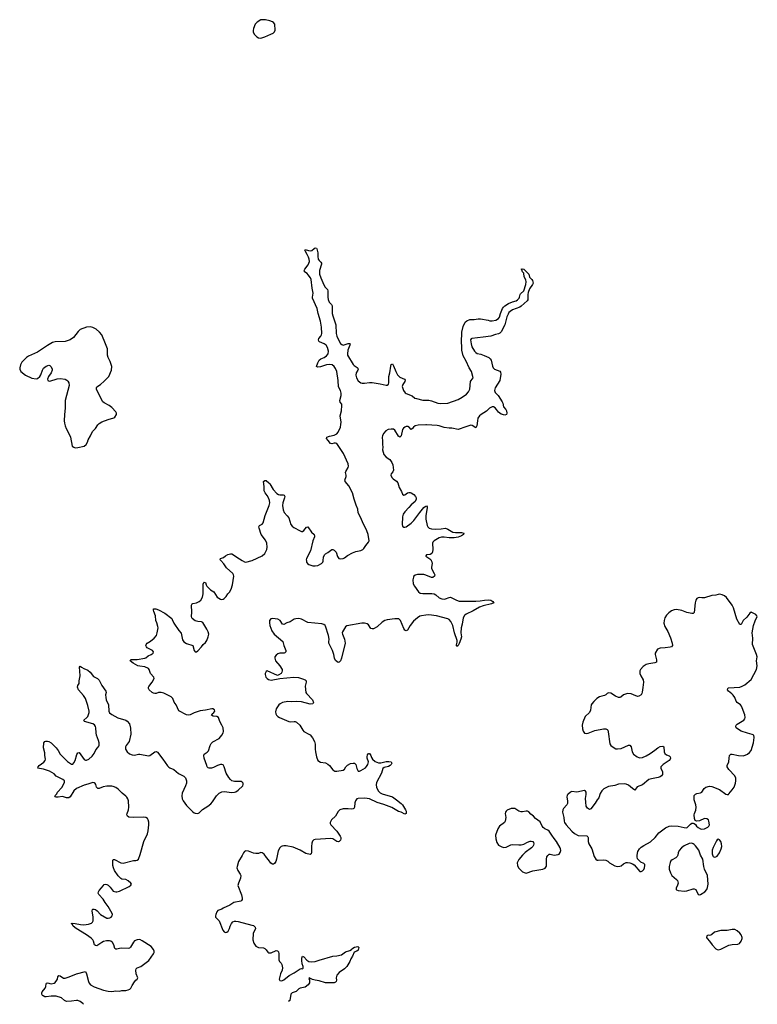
# Model space of a CAD drawing. Header units: inches. Extents: x 1835039 to 2027607, y 642849 to 774141.
# Tile 2 of 113: x 1843571 to 1855247, y 642970 to 658561. Entities that reach past the tile are written whole.
import ezdxf

# ---------------------------------------------------------------- set-up
doc = ezdxf.new("R2010")
doc.units = ezdxf.units.IN
doc.header["$MEASUREMENT"] = 0
for name, color, linetype in [('B8644', 7, 'Continuous'), ('B8645', 7, 'Continuous'), ('B8654', 7, 'Continuous'), ('B8655', 7, 'Continuous')]:
    doc.layers.add(name, color=color, linetype=linetype)

msp = doc.modelspace()

# ---------------------------------------------------------------- linework, layer by layer
at = {"layer": 'B8644', "color": 6, "elevation": 400}
for points in [[(1844579, 642970), (1844570, 642983), (1844530, 643013), (1844490, 643030), (1844472, 643032), (1844390, 643018), (1844310, 643015), (1844279, 643030), (1844230, 643073), (1844150, 643101), (1844070, 643100), (1843989, 643089), (1843969, 643090), (1843942, 643102), (1843932, 643110), (1843921, 643130), (1843919, 643150), (1843926, 643170), (1843975, 643225), (1843983, 643250), (1843988, 643292), (1843995, 643305), (1844010, 643310), (1844070, 643295), (1844116, 643304), (1844130, 643314), (1844159, 643350), (1844168, 643370), (1844176, 643404), (1844190, 643424), (1844210, 643423), (1844266, 643386), (1844290, 643384), (1844356, 643404), (1844470, 643452), (1844610, 643487), (1844630, 643451), (1844660, 643330), (1844670, 643304), (1844690, 643280), (1844750, 643249), (1844895, 643195), (1844970, 643178), (1845030, 643175), (1845090, 643184), (1845150, 643176), (1845190, 643190), (1845249, 643191), (1845290, 643197), (1845312, 643208), (1845332, 643228), (1845353, 643270), (1845390, 643326), (1845409, 643350), (1845430, 643366), (1845441, 643390), (1845414, 643454), (1845410, 643510), (1845415, 643530), (1845431, 643549), (1845490, 643569), (1845510, 643582), (1845614, 643666), (1845691, 643769), (1845699, 643790), (1845700, 643810), (1845690, 643839), (1845650, 643886), (1845510, 643977), (1845470, 643994), (1845430, 643993), (1845387, 643973), (1845370, 643955), (1845325, 643875), (1845310, 643860), (1845290, 643854), (1845177, 643857), (1845150, 643854), (1845110, 643842), (1845090, 643841), (1845076, 643856), (1845059, 643910), (1845040, 643950), (1845014, 643970), (1844990, 643977), (1844945, 643975), (1844896, 643964), (1844870, 643950), (1844810, 643905), (1844790, 643898), (1844770, 643900), (1844753, 643913), (1844737, 643970), (1844726, 643990), (1844700, 644020), (1844628, 644070), (1844462, 644170), (1844418, 644210), (1844403, 644243), (1844388, 644250), (1844406, 644254), (1844448, 644252), (1844533, 644233), (1844588, 644228), (1844661, 644239), (1844706, 644254), (1844724, 644270), (1844732, 644290), (1844734, 644350), (1844719, 644450), (1844721, 644470), (1844730, 644478), (1844750, 644477), (1844770, 644469), (1844795, 644450), (1844850, 644390), (1844950, 644336), (1844970, 644334), (1844999, 644341), (1845017, 644350), (1845037, 644370), (1845041, 644390), (1845035, 644410), (1844970, 644518), (1844922, 644582), (1844890, 644634), (1844822, 644710), (1844815, 644730), (1844816, 644750), (1844827, 644770), (1844868, 644812), (1844890, 644845), (1844910, 644865), (1844930, 644873), (1844950, 644868), (1844970, 644855), (1845003, 644823), (1845050, 644764), (1845070, 644754), (1845090, 644750), (1845110, 644750), (1845150, 644764), (1845305, 644835), (1845330, 644856), (1845338, 644870), (1845330, 644889), (1845290, 644927), (1845250, 644947), (1845190, 644950), (1845170, 644960), (1845130, 645006), (1845072, 645090), (1845055, 645130), (1845045, 645170), (1845043, 645250), (1845050, 645261), (1845070, 645263), (1845170, 645210), (1845210, 645207), (1845370, 645245), (1845411, 645249), (1845430, 645255), (1845450, 645270), (1845478, 645342), (1845535, 645550), (1845595, 645670), (1845605, 645715), (1845615, 645810), (1845613, 645853), (1845604, 645890), (1845592, 645912), (1845570, 645928), (1845530, 645935), (1845367, 645927), (1845296, 645936), (1845276, 645950), (1845268, 645968), (1845270, 645990), (1845291, 646049), (1845297, 646090), (1845293, 646190), (1845285, 646225), (1845268, 646250), (1845250, 646268), (1845191, 646311), (1845130, 646375), (1845090, 646402), (1845050, 646421), (1845030, 646425), (1844950, 646425), (1844890, 646415), (1844830, 646390), (1844810, 646388), (1844787, 646407), (1844777, 646450), (1844767, 646467), (1844750, 646479), (1844730, 646484), (1844650, 646456), (1844590, 646440), (1844470, 646387), (1844429, 646351), (1844370, 646256), (1844350, 646241), (1844330, 646238), (1844310, 646242), (1844250, 646263), (1844182, 646250), (1844148, 646250), (1844137, 646257), (1844129, 646270), (1844157, 646303), (1844170, 646330), (1844236, 646404), (1844274, 646470), (1844281, 646490), (1844280, 646510), (1844254, 646530), (1844150, 646582), (1844117, 646617), (1844044, 646664), (1843950, 646696), (1843882, 646702), (1843859, 646710), (1843864, 646730), (1843879, 646750), (1843954, 646806), (1843974, 646830), (1843977, 646850), (1843968, 646912), (1843970, 646950), (1843946, 647030), (1843955, 647110), (1843968, 647130), (1843983, 647137), (1844010, 647139), (1844030, 647133), (1844070, 647110), (1844150, 647030), (1844178, 646990), (1844210, 646930), (1844330, 646814), (1844390, 646771), (1844410, 646771), (1844430, 646795), (1844448, 646830), (1844475, 646925), (1844490, 646951), (1844510, 646959), (1844589, 646849), (1844610, 646835), (1844630, 646834), (1844666, 646850), (1844720, 646900), (1844750, 646942), (1844778, 647002), (1844810, 647035), (1844824, 647056), (1844829, 647071), (1844828, 647110), (1844818, 647150), (1844787, 647230), (1844779, 647270), (1844777, 647350), (1844770, 647370), (1844753, 647393), (1844730, 647410), (1844599, 647450), (1844586, 647470), (1844635, 647510), (1844649, 647530), (1844670, 647590), (1844672, 647610), (1844650, 647703), (1844611, 647811), (1844581, 647861), (1844503, 647950), (1844484, 647990), (1844490, 648018), (1844514, 648050), (1844511, 648091), (1844526, 648170), (1844524, 648244), (1844515, 648310), (1844530, 648325), (1844547, 648307), (1844586, 648286), (1844650, 648261), (1844687, 648230), (1844741, 648161), (1844803, 648130), (1844830, 648102), (1844870, 648016), (1844936, 647930), (1844940, 647910), (1844930, 647870), (1844934, 647830), (1844942, 647790), (1844974, 647710), (1844982, 647610), (1844990, 647588), (1845030, 647557), (1845125, 647505), (1845251, 647470), (1845274, 647454), (1845309, 647410), (1845325, 647345), (1845330, 647250), (1845306, 647134), (1845256, 647070), (1845246, 647046), (1845243, 647030), (1845247, 647010), (1845272, 646970), (1845310, 646936), (1845350, 646918), (1845390, 646916), (1845450, 646932), (1845470, 646932), (1845610, 646903), (1845631, 646909), (1845710, 646969), (1845730, 646972), (1845750, 646963), (1845834, 646854), (1845910, 646745), (1845930, 646725), (1845950, 646713), (1846011, 646690), (1846086, 646626), (1846170, 646582), (1846196, 646556), (1846210, 646510), (1846209, 646470), (1846198, 646430), (1846145, 646315), (1846138, 646270), (1846144, 646224), (1846160, 646190), (1846210, 646120), (1846310, 646016), (1846330, 646001), (1846350, 645995), (1846390, 645994), (1846410, 646004), (1846465, 646055), (1846550, 646108), (1846596, 646145), (1846624, 646176), (1846688, 646272), (1846730, 646315), (1846770, 646334), (1846810, 646341), (1846930, 646325), (1846970, 646328), (1846990, 646335), (1847030, 646359), (1847103, 646430), (1847109, 646450), (1847106, 646470), (1847093, 646490), (1847076, 646496), (1846970, 646498), (1846931, 646511), (1846908, 646528), (1846881, 646561), (1846840, 646630), (1846810, 646729), (1846790, 646764), (1846770, 646770), (1846750, 646766), (1846704, 646750), (1846641, 646719), (1846609, 646709), (1846570, 646710), (1846556, 646716), (1846541, 646730), (1846531, 646750), (1846491, 646870), (1846484, 646910), (1846490, 646930), (1846538, 646962), (1846557, 646983), (1846585, 647070), (1846602, 647098), (1846630, 647124), (1846730, 647178), (1846770, 647230), (1846790, 647268), (1846796, 647290), (1846790, 647350), (1846773, 647390), (1846738, 647450), (1846718, 647510), (1846690, 647526), (1846635, 647535), (1846607, 647550), (1846618, 647570), (1846643, 647590), (1846659, 647610), (1846654, 647634), (1846630, 647648), (1846610, 647651), (1846514, 647626), (1846430, 647616), (1846330, 647586), (1846270, 647554), (1846250, 647550), (1846210, 647556), (1846090, 647617), (1846045, 647710), (1846016, 647756), (1845993, 647810), (1845970, 647840), (1845850, 647895), (1845810, 647908), (1845770, 647907), (1845730, 647893), (1845710, 647892), (1845690, 647898), (1845668, 647910), (1845622, 647950), (1845611, 647970), (1845609, 647990), (1845615, 648005), (1845667, 648070), (1845697, 648130), (1845693, 648150), (1845641, 648210), (1845621, 648270), (1845610, 648290), (1845552, 648312), (1845470, 648322), (1845442, 648330), (1845368, 648370), (1845321, 648410), (1845330, 648432), (1845430, 648430), (1845550, 648450), (1845570, 648459), (1845605, 648490), (1845653, 648510), (1845681, 648530), (1845689, 648550), (1845673, 648570), (1845590, 648616), (1845576, 648630), (1845568, 648650), (1845573, 648670), (1845590, 648690), (1845640, 648720), (1845698, 648770), (1845734, 648810), (1845748, 648850), (1845761, 648930), (1845759, 648950), (1845744, 649010), (1845728, 649050), (1845722, 649122), (1845694, 649190), (1845687, 649213), (1845687, 649233), (1845727, 649233), (1845770, 649219), (1845870, 649162), (1845978, 649078), (1845986, 649066), (1846010, 649003), (1846090, 648888), (1846126, 648846), (1846150, 648741), (1846169, 648710), (1846210, 648685), (1846310, 648651), (1846330, 648571), (1846350, 648554), (1846370, 648553), (1846390, 648565), (1846450, 648630), (1846475, 648665), (1846510, 648698), (1846532, 648730), (1846556, 648790), (1846565, 648830), (1846554, 648870), (1846535, 648910), (1846470, 649016), (1846448, 649028), (1846390, 649031), (1846350, 649043), (1846301, 649081), (1846293, 649090), (1846288, 649110), (1846297, 649177), (1846292, 649288), (1846300, 649310), (1846310, 649319), (1846370, 649329), (1846414, 649346), (1846440, 649370), (1846462, 649418), (1846474, 649470), (1846476, 649624), (1846484, 649650), (1846490, 649656), (1846510, 649650), (1846523, 649610), (1846534, 649590), (1846593, 649533), (1846642, 649502), (1846695, 649415), (1846750, 649383), (1846770, 649378), (1846790, 649383), (1846810, 649396), (1846839, 649430), (1846864, 649470), (1846890, 649498), (1846917, 649543), (1846939, 649610), (1846958, 649750), (1846956, 649770), (1846947, 649790), (1846842, 649882), (1846803, 649943), (1846753, 650000)], [(1847090, 650000), (1847130, 649978), (1847150, 649973), (1847170, 649974), (1847230, 649992), (1847249, 650000)], [(1848109, 650000), (1848111, 649970), (1848129, 649949), (1848150, 649935), (1848210, 649915), (1848250, 649913), (1848290, 649920), (1848350, 649949), (1848367, 649970), (1848373, 649987), (1848374, 650000)], [(1850000, 649765), (1849970, 649777), (1849866, 649774), (1849830, 649766), (1849811, 649749), (1849805, 649735), (1849795, 649690), (1849799, 649630), (1849818, 649590), (1849883, 649503), (1849910, 649483), (1849954, 649474), (1850000, 649474)], [(1850000, 649130), (1849930, 649124), (1849904, 649116), (1849868, 649092), (1849805, 649035), (1849754, 648966), (1849710, 648896), (1849690, 648885), (1849670, 648892), (1849650, 648922), (1849600, 649050), (1849573, 649073), (1849550, 649076), (1849510, 649075), (1849390, 649058), (1849350, 649046), (1849310, 649021), (1849230, 648948), (1849170, 648915), (1849150, 648914), (1849130, 648921), (1849090, 648981), (1849070, 648995), (1849030, 649005), (1848985, 649005), (1848750, 648964), (1848730, 648947), (1848710, 648922), (1848683, 648870), (1848678, 648850), (1848681, 648830), (1848714, 648750), (1848721, 648690), (1848664, 648450), (1848648, 648410), (1848630, 648389), (1848610, 648384), (1848570, 648415), (1848552, 648450), (1848543, 648510), (1848524, 648570), (1848465, 648690), (1848463, 648710), (1848471, 648750), (1848460, 648810), (1848410, 648959), (1848404, 648970), (1848385, 648985), (1848354, 648994), (1848130, 649018), (1848030, 649069), (1847990, 649079), (1847944, 649076), (1847917, 649070), (1847850, 649024), (1847800, 649010), (1847750, 648985), (1847730, 648990), (1847696, 649050), (1847658, 649070), (1847570, 649080), (1847547, 649073), (1847527, 649050), (1847524, 649010), (1847530, 648970), (1847563, 648883), (1847600, 648830), (1847734, 648714), (1847750, 648651), (1847786, 648570), (1847786, 648550), (1847770, 648534), (1847758, 648530), (1847690, 648528), (1847659, 648521), (1847630, 648501), (1847610, 648470), (1847609, 648450), (1847618, 648410), (1847687, 648330), (1847724, 648270), (1847728, 648250), (1847723, 648230), (1847710, 648209), (1847675, 648185), (1847650, 648179), (1847490, 648249), (1847470, 648241), (1847456, 648210), (1847455, 648190), (1847468, 648150), (1847487, 648127), (1847510, 648111), (1847550, 648103), (1847691, 648129), (1847909, 648149), (1847984, 648144), (1848050, 648125), (1848088, 648108), (1848104, 648090), (1848107, 648070), (1848092, 648010), (1848101, 647910), (1848112, 647890), (1848205, 647790), (1848224, 647750), (1848211, 647730), (1848170, 647724), (1848030, 647762), (1847950, 647767), (1847870, 647762), (1847815, 647765), (1847730, 647750), (1847693, 647730), (1847672, 647710), (1847632, 647650), (1847622, 647602), (1847626, 647570), (1847637, 647550), (1847656, 647530), (1847684, 647510), (1847830, 647450), (1847850, 647445), (1847914, 647450), (1847930, 647449), (1847950, 647439), (1848004, 647390), (1848052, 647312), (1848071, 647291), (1848150, 647250), (1848170, 647235), (1848204, 647190), (1848240, 647130), (1848247, 647090), (1848246, 647010), (1848251, 646970), (1848268, 646888), (1848292, 646832), (1848330, 646804), (1848410, 646793), (1848450, 646774), (1848477, 646750), (1848530, 646685), (1848562, 646662), (1848590, 646660), (1848690, 646678), (1848710, 646694), (1848733, 646730), (1848762, 646758), (1848810, 646782), (1848850, 646790), (1848870, 646786), (1848892, 646770), (1848910, 646703), (1848930, 646664), (1848950, 646662), (1848970, 646670), (1849043, 646717), (1849063, 646737), (1849083, 646770), (1849094, 646810), (1849073, 646870), (1849071, 646890), (1849079, 646921), (1849090, 646939), (1849110, 646940), (1849130, 646911), (1849138, 646878), (1849154, 646854), (1849196, 646816), (1849222, 646802), (1849250, 646795), (1849290, 646795), (1849374, 646814), (1849416, 646816), (1849451, 646810), (1849461, 646790), (1849453, 646770), (1849433, 646750), (1849410, 646738), (1849340, 646720), (1849318, 646702), (1849296, 646630), (1849219, 646481), (1849214, 646446), (1849218, 646410), (1849247, 646350), (1849278, 646318), (1849310, 646303), (1849470, 646254), (1849536, 646210), (1849609, 646150), (1849630, 646128), (1849678, 646050), (1849687, 646030), (1849690, 645990), (1849670, 645981), (1849612, 646012), (1849565, 646025), (1849464, 646084), (1849333, 646133), (1849230, 646164), (1849110, 646222), (1849070, 646231), (1849030, 646234), (1848930, 646231), (1848910, 646222), (1848886, 646190), (1848878, 646162), (1848871, 646090), (1848860, 646070), (1848850, 646063), (1848830, 646061), (1848770, 646068), (1848693, 646067), (1848640, 646050), (1848610, 646024), (1848570, 645950), (1848509, 645891), (1848495, 645870), (1848487, 645850), (1848487, 645833), (1848497, 645810), (1848593, 645710), (1848645, 645630), (1848652, 645610), (1848652, 645590), (1848648, 645570), (1848630, 645547), (1848610, 645541), (1848590, 645546), (1848530, 645589), (1848497, 645597), (1848250, 645578), (1848228, 645572), (1848206, 645554), (1848196, 645524), (1848188, 645470), (1848188, 645372), (1848185, 645355), (1848170, 645343), (1848099, 645359), (1848010, 645412), (1847898, 645458), (1847790, 645482), (1847750, 645481), (1847724, 645476), (1847710, 645468), (1847690, 645448), (1847661, 645399), (1847638, 645270), (1847625, 645230), (1847602, 645198), (1847590, 645190), (1847570, 645187), (1847544, 645204), (1847510, 645257), (1847475, 645295), (1847440, 645350), (1847410, 645370), (1847390, 645372), (1847350, 645360), (1847310, 645356), (1847270, 645365), (1847193, 645393), (1847150, 645399), (1847130, 645391), (1847112, 645370), (1847094, 645326), (1847036, 645230), (1847013, 645153), (1847010, 645130), (1847022, 645090), (1847062, 645030), (1847069, 645010), (1847066, 644970), (1847032, 644888), (1847026, 644850), (1847083, 644703), (1847093, 644653), (1847090, 644630), (1847084, 644616), (1847070, 644604), (1846958, 644582), (1846899, 644541), (1846791, 644490), (1846770, 644475), (1846706, 644454), (1846690, 644435), (1846673, 644390), (1846668, 644370), (1846670, 644350), (1846730, 644290), (1846784, 644144), (1846810, 644116), (1846829, 644109), (1846850, 644112), (1846870, 644129), (1846890, 644170), (1846902, 644210), (1846923, 644250), (1846946, 644274), (1846970, 644284), (1846990, 644287), (1847030, 644282), (1847245, 644225), (1847270, 644217), (1847285, 644205), (1847298, 644190), (1847301, 644170), (1847269, 644090), (1847263, 643990), (1847278, 643938), (1847310, 643891), (1847350, 643870), (1847430, 643863), (1847450, 643854), (1847470, 643835), (1847497, 643797), (1847510, 643787), (1847550, 643784), (1847630, 643820), (1847650, 643819), (1847670, 643801), (1847675, 643770), (1847672, 643710), (1847674, 643674), (1847684, 643650), (1847710, 643619), (1847720, 643600), (1847730, 643550), (1847724, 643510), (1847699, 643450), (1847684, 643390), (1847680, 643370), (1847688, 643348), (1847710, 643342), (1847730, 643346), (1847750, 643356), (1847834, 643426), (1847916, 643470), (1848010, 643533), (1848030, 643539), (1848050, 643533), (1848059, 643541), (1848058, 643570), (1848043, 643610), (1848036, 643664), (1848037, 643703), (1848050, 643731), (1848070, 643722), (1848117, 643670), (1848149, 643649), (1848190, 643644), (1848250, 643648), (1848312, 643670), (1848529, 643730), (1848590, 643735), (1848664, 643756), (1848730, 643799), (1848798, 643822), (1848821, 643839), (1848828, 643850), (1848870, 643874), (1848925, 643885), (1848941, 643870), (1848927, 643830), (1848910, 643813), (1848864, 643796), (1848840, 643730), (1848812, 643688), (1848797, 643650), (1848750, 643567), (1848710, 643530), (1848628, 643472), (1848590, 643430), (1848581, 643390), (1848587, 643350), (1848579, 643330), (1848570, 643321), (1848548, 643312), (1848512, 643308), (1848410, 643308), (1848310, 643343), (1848250, 643351), (1848205, 643365), (1848151, 643389), (1848149, 643371), (1848156, 643356), (1848156, 643310), (1848139, 643281), (1848090, 643242), (1848010, 643226), (1847987, 643213), (1847947, 643173), (1847882, 643150), (1847861, 643130), (1847847, 643030), (1847825, 643012)]]:
    msp.add_lwpolyline(points, dxfattribs=at)
at = {"layer": 'B8645', "color": 6, "elevation": 500}
for points in [[(1847461, 658561), (1847390, 658560), (1847330, 658524), (1847298, 658490), (1847270, 658423), (1847265, 658390), (1847268, 658370), (1847285, 658330), (1847296, 658316), (1847323, 658290), (1847350, 658275), (1847390, 658271), (1847450, 658288), (1847547, 658330), (1847584, 658350), (1847605, 658370), (1847616, 658396), (1847610, 658490), (1847590, 658517), (1847570, 658530), (1847530, 658545)], [(1844690, 653700), (1844630, 653695), (1844530, 653653), (1844495, 653625), (1844421, 653530), (1844367, 653493), (1844290, 653467), (1844130, 653458), (1844090, 653450), (1844010, 653403), (1843850, 653295), (1843710, 653234), (1843676, 653210), (1843603, 653137), (1843582, 653098), (1843571, 653051), (1843571, 653030), (1843591, 652990), (1843663, 652930), (1843765, 652885), (1843830, 652875), (1843850, 652878), (1843890, 652910), (1843904, 652936), (1843930, 653010), (1843950, 653045), (1843990, 653075), (1844030, 653093), (1844050, 653087), (1844070, 653064), (1844085, 653030), (1844085, 653010), (1844070, 652972), (1844024, 652910), (1844013, 652870), (1844017, 652850), (1844024, 652844), (1844050, 652838), (1844166, 652874), (1844210, 652880), (1844290, 652868), (1844315, 652855), (1844335, 652835), (1844349, 652810), (1844352, 652770), (1844291, 652530), (1844293, 652410), (1844279, 652310), (1844276, 652210), (1844280, 652170), (1844289, 652129), (1844304, 652090), (1844359, 651990), (1844376, 651950), (1844403, 651810), (1844430, 651791), (1844450, 651784), (1844490, 651788), (1844590, 651810), (1844625, 651835), (1844644, 651870), (1844654, 651910), (1844691, 651970), (1844722, 652038), (1844770, 652090), (1844810, 652148), (1844830, 652167), (1844870, 652195), (1844971, 652231), (1845063, 652257), (1845079, 652270), (1845101, 652310), (1845101, 652330), (1845093, 652350), (1845030, 652421), (1844989, 652450), (1844910, 652492), (1844888, 652510), (1844858, 652558), (1844786, 652710), (1844784, 652730), (1844792, 652750), (1844850, 652786), (1844910, 652836), (1844981, 652910), (1845022, 653010), (1845028, 653070), (1845003, 653150), (1844971, 653210), (1844960, 653250), (1844960, 653350), (1844931, 653430), (1844870, 653570), (1844833, 653613), (1844780, 653660), (1844730, 653687)]]:
    msp.add_lwpolyline(points, close=True, dxfattribs=at)
at = {"layer": 'B8645', "color": 6, "elevation": 400}
for points in [[(1848374, 650000), (1848379, 650050), (1848394, 650086), (1848410, 650101), (1848450, 650123), (1848510, 650170), (1848530, 650171), (1848550, 650162), (1848570, 650142), (1848578, 650130), (1848599, 650059), (1848622, 650030), (1848650, 650022), (1848690, 650031), (1848710, 650040), (1848761, 650079), (1848839, 650121), (1848890, 650141), (1848970, 650157), (1849000, 650170), (1849021, 650190), (1849050, 650236), (1849092, 650288), (1849101, 650310), (1849086, 650410), (1849065, 650470), (1848996, 650610), (1848965, 650685), (1848928, 650750), (1848923, 650810), (1848896, 650876), (1848865, 650970), (1848841, 651070), (1848782, 651182), (1848724, 651250), (1848721, 651261), (1848720, 651270), (1848740, 651330), (1848741, 651350), (1848730, 651390), (1848731, 651409), (1848773, 651470), (1848777, 651490), (1848769, 651530), (1848694, 651690), (1848590, 651848), (1848570, 651858), (1848550, 651858), (1848510, 651847), (1848490, 651849), (1848456, 651896), (1848425, 651930), (1848435, 651950), (1848474, 651966), (1848550, 651982), (1848590, 652003), (1848614, 652030), (1848649, 652110), (1848656, 652150), (1848658, 652190), (1848646, 652290), (1848664, 652370), (1848671, 652451), (1848670, 652472), (1848644, 652504), (1848639, 652530), (1848658, 652610), (1848659, 652650), (1848649, 652689), (1848618, 652750), (1848612, 652848), (1848591, 652990), (1848570, 653039), (1848548, 653070), (1848515, 653095), (1848470, 653102), (1848430, 653096), (1848330, 653064), (1848290, 653059), (1848268, 653068), (1848290, 653130), (1848312, 653168), (1848336, 653190), (1848390, 653213), (1848430, 653240), (1848452, 653270), (1848459, 653310), (1848443, 653370), (1848420, 653410), (1848392, 653430), (1848319, 653459), (1848305, 653470), (1848300, 653490), (1848306, 653514), (1848340, 653550), (1848350, 653570), (1848353, 653590), (1848348, 653690), (1848330, 653789), (1848294, 653910), (1848279, 653990), (1848207, 654150), (1848205, 654170), (1848216, 654230), (1848199, 654310), (1848185, 654450), (1848174, 654474), (1848139, 654519), (1848120, 654540), (1848081, 654570), (1848078, 654578), (1848076, 654590), (1848085, 654610), (1848139, 654681), (1848156, 654730), (1848152, 654770), (1848142, 654802), (1848123, 654843), (1848093, 654890), (1848086, 654914), (1848090, 654922), (1848144, 654904), (1848179, 654901), (1848195, 654905), (1848230, 654936), (1848250, 654947), (1848270, 654945), (1848274, 654934), (1848290, 654872), (1848290, 654810), (1848298, 654770), (1848310, 654747), (1848340, 654720), (1848346, 654706), (1848346, 654690), (1848317, 654590), (1848318, 654530), (1848336, 654476), (1848384, 654364), (1848408, 654328), (1848442, 654290), (1848448, 654268), (1848448, 654170), (1848455, 654130), (1848471, 654090), (1848506, 654050), (1848517, 654030), (1848519, 653910), (1848527, 653870), (1848574, 653730), (1848582, 653590), (1848590, 653550), (1848610, 653504), (1848650, 653435), (1848670, 653417), (1848690, 653409), (1848770, 653433), (1848790, 653435), (1848801, 653430), (1848799, 653410), (1848766, 653330), (1848758, 653270), (1848759, 653250), (1848850, 653100), (1848865, 653085), (1848915, 653055), (1848923, 653043), (1848928, 653030), (1848922, 653010), (1848899, 652970), (1848890, 652930), (1848901, 652890), (1848930, 652841), (1848969, 652810), (1848990, 652805), (1849030, 652806), (1849110, 652819), (1849150, 652819), (1849277, 652797), (1849370, 652775), (1849390, 652775), (1849409, 652791), (1849415, 652810), (1849413, 652910), (1849429, 652970), (1849444, 653076), (1849450, 653102), (1849470, 653112), (1849490, 653078), (1849524, 652990), (1849550, 652940), (1849590, 652900), (1849663, 652870), (1849675, 652855), (1849670, 652830), (1849635, 652785), (1849628, 652770), (1849627, 652753), (1849646, 652690), (1849674, 652654), (1849690, 652643), (1849783, 652603), (1849825, 652570), (1849850, 652561), (1849950, 652537), (1850000, 652535)], [(1850000, 652147), (1849877, 652143), (1849829, 652131), (1849805, 652110), (1849790, 652086), (1849770, 652073), (1849732, 652112), (1849718, 652118), (1849690, 652119), (1849665, 652110), (1849646, 652094), (1849633, 652070), (1849607, 651973), (1849590, 651952), (1849570, 651959), (1849565, 651965), (1849510, 652064), (1849490, 652076), (1849450, 652080), (1849402, 652070), (1849369, 652050), (1849330, 652007), (1849312, 651970), (1849309, 651950), (1849314, 651890), (1849313, 651833), (1849321, 651790), (1849315, 651750), (1849336, 651676), (1849370, 651634), (1849430, 651595), (1849460, 651550), (1849476, 651510), (1849486, 651430), (1849476, 651404), (1849453, 651370), (1849447, 651350), (1849462, 651310), (1849482, 651290), (1849536, 651256), (1849557, 651230), (1849576, 651156), (1849614, 651090), (1849630, 651047), (1849650, 651031), (1849670, 651037), (1849710, 651068), (1849730, 651075), (1849750, 651074), (1849770, 651068), (1849810, 651045), (1849838, 651010), (1849845, 650990), (1849847, 650970), (1849830, 650930), (1849770, 650878), (1849730, 650836), (1849670, 650770), (1849643, 650730), (1849631, 650690), (1849626, 650570), (1849630, 650544), (1849650, 650527), (1849670, 650525), (1849690, 650531), (1849770, 650587), (1849810, 650629), (1849903, 650757), (1849970, 650835), (1849990, 650855), (1850000, 650858)], [(1847249, 650000), (1847410, 650070), (1847452, 650110), (1847485, 650170), (1847490, 650210), (1847481, 650270), (1847461, 650321), (1847395, 650410), (1847361, 650510), (1847358, 650530), (1847365, 650550), (1847407, 650573), (1847425, 650595), (1847459, 650710), (1847519, 650870), (1847528, 650910), (1847526, 650950), (1847510, 650990), (1847490, 651027), (1847454, 651070), (1847441, 651101), (1847442, 651170), (1847429, 651250), (1847450, 651266), (1847470, 651263), (1847513, 651230), (1847530, 651211), (1847582, 651122), (1847639, 651059), (1847670, 651043), (1847690, 651038), (1847740, 651040), (1847759, 651030), (1847766, 651010), (1847764, 650990), (1847737, 650910), (1847731, 650870), (1847741, 650801), (1847759, 650759), (1847807, 650707), (1847831, 650671), (1847864, 650570), (1847883, 650543), (1847910, 650520), (1848010, 650468), (1848030, 650459), (1848050, 650457), (1848070, 650471), (1848110, 650525), (1848130, 650530), (1848190, 650446), (1848230, 650410), (1848238, 650390), (1848237, 650370), (1848212, 650310), (1848172, 650150), (1848113, 650030), (1848108, 650010), (1848109, 650000)], [(1846753, 650000), (1846744, 650010), (1846752, 650028), (1846797, 650043), (1846830, 650072), (1846868, 650092), (1846910, 650104), (1846930, 650101), (1847050, 650022), (1847090, 650000)], [(1850000, 650073), (1849998, 650070), (1850000, 650069)]]:
    msp.add_lwpolyline(points, dxfattribs=at)
at = {"layer": 'B8654', "color": 6, "elevation": 400}
for points in [[(1850085, 650000), (1850096, 649976), (1850100, 649950), (1850089, 649890), (1850089, 649870), (1850134, 649790), (1850142, 649770), (1850135, 649750), (1850110, 649731), (1850090, 649730), (1850000, 649765)], [(1850000, 649474), (1850095, 649475), (1850130, 649470), (1850156, 649456), (1850210, 649407), (1850251, 649390), (1850290, 649386), (1850310, 649389), (1850367, 649413), (1850390, 649417), (1850487, 649367), (1850530, 649355), (1850790, 649352), (1850862, 649358), (1850928, 649370), (1850993, 649373), (1851030, 649368), (1851061, 649350), (1851078, 649330), (1851038, 649310), (1850910, 649280), (1850850, 649258), (1850750, 649202), (1850641, 649150), (1850610, 649128), (1850589, 649090), (1850575, 648990), (1850557, 648930), (1850554, 648854), (1850564, 648790), (1850556, 648750), (1850530, 648685), (1850510, 648653), (1850490, 648634), (1850484, 648644), (1850484, 648664), (1850494, 648706), (1850495, 648730), (1850452, 648850), (1850428, 648970), (1850394, 649034), (1850370, 649063), (1850350, 649075), (1850170, 649119), (1850045, 649135), (1850000, 649130)]]:
    msp.add_lwpolyline(points, dxfattribs=at)
at = {"layer": 'B8654', "color": 6, "elevation": 500}
for points in [[(1854650, 649462), (1854630, 649460), (1854590, 649450), (1854530, 649443), (1854410, 649406), (1854370, 649404), (1854330, 649411), (1854310, 649408), (1854290, 649397), (1854272, 649370), (1854261, 649330), (1854247, 649173), (1854230, 649160), (1854210, 649158), (1854132, 649172), (1854050, 649207), (1853970, 649220), (1853930, 649215), (1853890, 649200), (1853846, 649170), (1853810, 649130), (1853785, 649090), (1853772, 649050), (1853767, 649007), (1853782, 648950), (1853833, 648873), (1853874, 648774), (1853899, 648690), (1853904, 648650), (1853889, 648631), (1853870, 648625), (1853790, 648614), (1853710, 648612), (1853667, 648593), (1853633, 648530), (1853630, 648510), (1853653, 648427), (1853653, 648387), (1853625, 648375), (1853530, 648362), (1853489, 648351), (1853441, 648319), (1853399, 648270), (1853390, 648250), (1853390, 648210), (1853405, 648170), (1853442, 648110), (1853448, 648070), (1853434, 647986), (1853427, 647913), (1853421, 647890), (1853410, 647873), (1853370, 647847), (1853350, 647843), (1853290, 647873), (1853250, 647886), (1853190, 647891), (1853130, 647870), (1853085, 647835), (1853070, 647829), (1853050, 647830), (1853005, 647850), (1852930, 647897), (1852890, 647902), (1852870, 647892), (1852848, 647870), (1852830, 647862), (1852788, 647852), (1852750, 647837), (1852708, 647812), (1852657, 647763), (1852630, 647730), (1852619, 647710), (1852609, 647630), (1852591, 647589), (1852521, 647530), (1852484, 647436), (1852477, 647390), (1852479, 647330), (1852490, 647293), (1852510, 647265), (1852550, 647259), (1852570, 647262), (1852676, 647304), (1852810, 647331), (1852850, 647333), (1852870, 647324), (1852880, 647310), (1852886, 647286), (1852913, 647093), (1852930, 647066), (1852981, 647030), (1853010, 647015), (1853033, 647013), (1853090, 647019), (1853210, 647072), (1853230, 647075), (1853248, 647048), (1853268, 646968), (1853289, 646929), (1853347, 646887), (1853370, 646876), (1853390, 646873), (1853430, 646880), (1853490, 646905), (1853550, 646939), (1853627, 646993), (1853670, 647030), (1853710, 647050), (1853750, 647057), (1853765, 647045), (1853772, 646970), (1853783, 646943), (1853810, 646918), (1853850, 646904), (1853870, 646890), (1853875, 646870), (1853870, 646854), (1853852, 646830), (1853759, 646770), (1853722, 646730), (1853722, 646710), (1853745, 646650), (1853747, 646630), (1853745, 646610), (1853730, 646587), (1853708, 646572), (1853678, 646562), (1853570, 646542), (1853530, 646528), (1853432, 646448), (1853348, 646412), (1853310, 646362), (1853270, 646388), (1853210, 646438), (1853170, 646457), (1853150, 646461), (1853050, 646455), (1852990, 646437), (1852890, 646419), (1852819, 646381), (1852787, 646353), (1852760, 646310), (1852738, 646242), (1852711, 646209), (1852683, 646157), (1852610, 646064), (1852590, 646056), (1852558, 646078), (1852536, 646110), (1852535, 646170), (1852527, 646230), (1852540, 646290), (1852540, 646310), (1852538, 646330), (1852530, 646347), (1852510, 646355), (1852390, 646329), (1852310, 646338), (1852288, 646330), (1852247, 646293), (1852239, 646281), (1852232, 646250), (1852240, 646190), (1852240, 646150), (1852231, 646129), (1852179, 646070), (1852169, 646050), (1852166, 646010), (1852184, 645930), (1852188, 645870), (1852195, 645850), (1852221, 645810), (1852310, 645710), (1852353, 645673), (1852410, 645641), (1852550, 645636), (1852564, 645624), (1852570, 645610), (1852570, 645550), (1852581, 645510), (1852629, 645430), (1852665, 645310), (1852690, 645266), (1852710, 645255), (1852730, 645251), (1852810, 645260), (1852850, 645255), (1852879, 645239), (1852910, 645210), (1852990, 645164), (1853030, 645154), (1853070, 645157), (1853090, 645165), (1853130, 645194), (1853170, 645214), (1853190, 645216), (1853229, 645209), (1853274, 645194), (1853298, 645178), (1853390, 645072), (1853410, 645071), (1853430, 645083), (1853450, 645107), (1853460, 645130), (1853469, 645169), (1853466, 645186), (1853450, 645201), (1853403, 645223), (1853380, 645240), (1853353, 645273), (1853345, 645305), (1853344, 645330), (1853358, 645390), (1853382, 645430), (1853410, 645459), (1853450, 645486), (1853559, 645541), (1853630, 645609), (1853690, 645686), (1853796, 645764), (1853850, 645790), (1853890, 645796), (1853992, 645792), (1854090, 645768), (1854130, 645767), (1854150, 645778), (1854190, 645825), (1854210, 645836), (1854230, 645838), (1854250, 645832), (1854270, 645818), (1854287, 645790), (1854311, 645770), (1854350, 645748), (1854370, 645743), (1854410, 645748), (1854466, 645774), (1854482, 645790), (1854489, 645811), (1854481, 645870), (1854473, 645890), (1854450, 645907), (1854409, 645911), (1854330, 645876), (1854290, 645869), (1854273, 645873), (1854263, 645883), (1854252, 645912), (1854248, 645970), (1854251, 645990), (1854275, 646045), (1854281, 646090), (1854275, 646130), (1854250, 646210), (1854246, 646250), (1854250, 646275), (1854270, 646298), (1854292, 646308), (1854350, 646320), (1854370, 646330), (1854407, 646390), (1854430, 646410), (1854490, 646423), (1854530, 646419), (1854651, 646371), (1854750, 646297), (1854770, 646290), (1854790, 646294), (1854799, 646301), (1854850, 646364), (1854879, 646410), (1854901, 646470), (1854907, 646510), (1854906, 646550), (1854890, 646590), (1854797, 646690), (1854772, 646730), (1854771, 646750), (1854799, 646810), (1854800, 646870), (1854809, 646911), (1854830, 646930), (1854850, 646932), (1854952, 646908), (1855030, 646906), (1855093, 646930), (1855125, 646955), (1855148, 646990), (1855188, 647110), (1855196, 647196), (1855191, 647231), (1855165, 647245), (1855090, 647261), (1854990, 647294), (1854936, 647330), (1854915, 647350), (1854905, 647370), (1854910, 647390), (1854930, 647408), (1855036, 647470), (1855048, 647490), (1855053, 647510), (1855048, 647552), (1855010, 647667), (1854998, 647690), (1854980, 647710), (1854929, 647749), (1854912, 647772), (1854890, 647830), (1854866, 647866), (1854846, 647887), (1854790, 647930), (1854777, 647950), (1854779, 647970), (1854790, 647980), (1854970, 647994), (1855010, 648006), (1855050, 648029), (1855148, 648112), (1855235, 648270), (1855247, 648330), (1855237, 648410), (1855244, 648470), (1855235, 648510), (1855173, 648670), (1855176, 648770), (1855164, 648850), (1855189, 648971), (1855215, 649045), (1855244, 649110), (1855242, 649122), (1855225, 649145), (1855150, 649182), (1855130, 649165), (1855082, 649098), (1855021, 649050), (1854990, 648983), (1854970, 648984), (1854921, 649070), (1854870, 649247), (1854850, 649290), (1854762, 649410), (1854730, 649438), (1854690, 649456)], [(1851390, 646073), (1851350, 646070), (1851290, 646046), (1851270, 646030), (1851259, 646010), (1851256, 645990), (1851264, 645930), (1851258, 645870), (1851246, 645850), (1851168, 645790), (1851140, 645750), (1851101, 645650), (1851106, 645590), (1851125, 645530), (1851149, 645490), (1851190, 645467), (1851230, 645455), (1851270, 645459), (1851345, 645495), (1851370, 645502), (1851470, 645495), (1851510, 645497), (1851550, 645507), (1851610, 645539), (1851650, 645554), (1851670, 645556), (1851693, 645550), (1851704, 645530), (1851707, 645510), (1851704, 645490), (1851694, 645470), (1851672, 645448), (1851570, 645372), (1851528, 645330), (1851470, 645261), (1851448, 645210), (1851449, 645170), (1851469, 645129), (1851530, 645070), (1851570, 645050), (1851590, 645049), (1851696, 645084), (1851852, 645108), (1851890, 645126), (1851910, 645156), (1851910, 645270), (1851916, 645304), (1851930, 645328), (1851950, 645347), (1851970, 645350), (1852030, 645334), (1852065, 645335), (1852097, 645343), (1852110, 645350), (1852128, 645372), (1852135, 645405), (1852131, 645430), (1852125, 645450), (1852070, 645550), (1852030, 645593), (1851997, 645650), (1851950, 645712), (1851930, 645729), (1851885, 645750), (1851855, 645770), (1851842, 645790), (1851810, 645858), (1851734, 645910), (1851702, 645950), (1851663, 645983), (1851630, 646019), (1851610, 646030), (1851590, 646031), (1851530, 646016), (1851510, 646016), (1851470, 646030), (1851410, 646070)], [(1854210, 645520), (1854170, 645518), (1854090, 645482), (1854046, 645450), (1854010, 645407), (1853997, 645370), (1853990, 645330), (1853980, 645310), (1853959, 645290), (1853901, 645259), (1853879, 645241), (1853866, 645214), (1853852, 645150), (1853854, 645110), (1853873, 645053), (1853896, 645010), (1853968, 644948), (1853984, 644930), (1853991, 644911), (1853992, 644890), (1853984, 644856), (1853961, 644810), (1853963, 644790), (1853970, 644783), (1853993, 644773), (1854096, 644764), (1854130, 644769), (1854230, 644800), (1854250, 644801), (1854274, 644790), (1854310, 644707), (1854330, 644704), (1854350, 644708), (1854417, 644750), (1854446, 644790), (1854459, 644821), (1854467, 644873), (1854459, 645010), (1854412, 645112), (1854402, 645150), (1854384, 645270), (1854350, 645330), (1854322, 645410), (1854270, 645480), (1854250, 645500), (1854230, 645513)], [(1854630, 645587), (1854610, 645573), (1854601, 645558), (1854546, 645454), (1854535, 645410), (1854534, 645354), (1854542, 645322), (1854550, 645308), (1854570, 645300), (1854590, 645304), (1854610, 645317), (1854648, 645370), (1854673, 645430), (1854684, 645470), (1854683, 645510), (1854670, 645549), (1854650, 645575)], [(1854890, 644152), (1854850, 644152), (1854770, 644140), (1854670, 644140), (1854568, 644112), (1854530, 644074), (1854510, 644064), (1854490, 644059), (1854470, 644064), (1854447, 644053), (1854441, 644030), (1854451, 644010), (1854491, 643970), (1854531, 643910), (1854590, 643847), (1854610, 643837), (1854630, 643835), (1854670, 643845), (1854795, 643905), (1854850, 643918), (1854937, 643923), (1854965, 643935), (1854991, 643969), (1855010, 644010), (1855007, 644030), (1854990, 644070), (1854970, 644099), (1854930, 644136)]]:
    msp.add_lwpolyline(points, close=True, dxfattribs=at)
at = {"layer": 'B8655', "color": 6, "elevation": 400}
for points in [[(1850000, 652535), (1850050, 652534), (1850090, 652527), (1850190, 652491), (1850230, 652485), (1850350, 652491), (1850514, 652546), (1850576, 652584), (1850646, 652634), (1850677, 652670), (1850695, 652710), (1850707, 652830), (1850717, 652850), (1850749, 652890), (1850746, 652910), (1850722, 652990), (1850687, 653047), (1850636, 653156), (1850590, 653239), (1850569, 653331), (1850571, 653390), (1850562, 653450), (1850570, 653611), (1850590, 653704), (1850625, 653770), (1850650, 653794), (1850694, 653814), (1850764, 653816), (1850830, 653825), (1850864, 653824), (1850985, 653805), (1851013, 653793), (1851050, 653791), (1851110, 653806), (1851150, 653828), (1851167, 653853), (1851183, 653910), (1851216, 653990), (1851230, 654010), (1851251, 654030), (1851310, 654065), (1851370, 654093), (1851430, 654111), (1851450, 654124), (1851475, 654150), (1851484, 654170), (1851491, 654210), (1851498, 654222), (1851552, 654268), (1851584, 654370), (1851587, 654410), (1851581, 654441), (1851557, 654490), (1851549, 654549), (1851529, 654570), (1851518, 654598), (1851508, 654610), (1851524, 654616), (1851549, 654611), (1851630, 654530), (1851643, 654483), (1851680, 654450), (1851690, 654434), (1851696, 654410), (1851697, 654390), (1851691, 654370), (1851643, 654297), (1851618, 654242), (1851614, 654210), (1851617, 654143), (1851614, 654126), (1851604, 654110), (1851510, 654024), (1851486, 654010), (1851374, 653966), (1851337, 653943), (1851316, 653924), (1851301, 653899), (1851284, 653856), (1851250, 653728), (1851190, 653619), (1851170, 653596), (1851150, 653585), (1851102, 653578), (1851030, 653550), (1850910, 653533), (1850730, 653515), (1850720, 653510), (1850709, 653490), (1850715, 653430), (1850730, 653381), (1850770, 653313), (1850790, 653290), (1850815, 653275), (1850870, 653264), (1850925, 653245), (1850995, 653210), (1851018, 653190), (1851032, 653170), (1851057, 653077), (1851068, 653048), (1851089, 653029), (1851170, 652994), (1851181, 652981), (1851187, 652947), (1851169, 652850), (1851137, 652790), (1851096, 652730), (1851088, 652688), (1851099, 652659), (1851144, 652610), (1851209, 652510), (1851218, 652490), (1851230, 652430), (1851266, 652390), (1851275, 652370), (1851281, 652330), (1851276, 652310), (1851250, 652301), (1851190, 652314), (1851150, 652344), (1851121, 652390), (1851096, 652416), (1851070, 652430), (1851050, 652430), (1851010, 652411), (1850959, 652361), (1850875, 652310), (1850850, 652290), (1850825, 652250), (1850816, 652210), (1850809, 652131), (1850790, 652096), (1850736, 652135), (1850710, 652142), (1850615, 652110), (1850530, 652075), (1850510, 652072), (1850410, 652095), (1850370, 652094), (1850290, 652104), (1850211, 652131), (1850178, 652138), (1850010, 652147), (1850000, 652147)], [(1850000, 650858), (1850010, 650862), (1850019, 650850), (1850023, 650830), (1850002, 650710), (1850002, 650650), (1850023, 650550), (1850032, 650532), (1850052, 650512), (1850090, 650498), (1850150, 650493), (1850241, 650499), (1850312, 650512), (1850350, 650496), (1850430, 650448), (1850470, 650442), (1850562, 650442), (1850603, 650430), (1850594, 650410), (1850564, 650390), (1850510, 650366), (1850450, 650357), (1850370, 650356), (1850290, 650369), (1850250, 650367), (1850210, 650356), (1850130, 650310), (1850112, 650290), (1850103, 650270), (1850109, 650171), (1850105, 650135), (1850093, 650110), (1850068, 650092), (1850010, 650088), (1850000, 650073)], [(1850000, 650069), (1850064, 650024), (1850083, 650003), (1850085, 650000)]]:
    msp.add_lwpolyline(points, dxfattribs=at)

doc.saveas('drawing.dxf')
